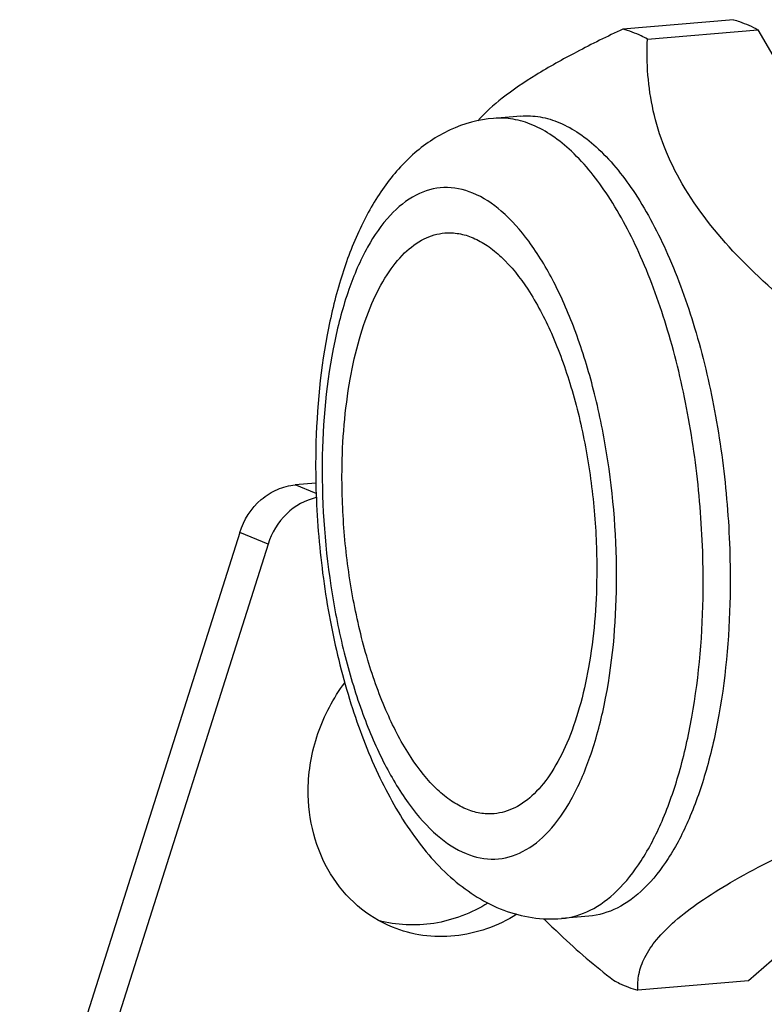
# Model space of a CAD drawing. Header units: millimetres. Extents: x 0 to 420, y 0 to 297.
# Tile 18 of 52: x 136.29 to 145.48, y 75.44 to 87.6. Entities that reach past the tile are written whole.
import ezdxf

# ---------------------------------------------------------------- set-up
doc = ezdxf.new("R2010")
doc.units = ezdxf.units.MM
doc.header["$LTSCALE"] = 23.1
doc.layers.add('COMPONENTS', color=7, linetype='CONTINUOUS')

msp = doc.modelspace()

# ---------------------------------------------------------------- linework, layer by layer
at = {"layer": 'COMPONENTS', "color": 7, "linetype": 'CONTINUOUS'}
for p, q in [((145.09936, 87.60288), (143.73466, 87.48694)), ((144.03597, 87.36329), (145.40067, 87.47923)), ((145.40067, 87.47923), (147.41446, 83.99735)), ((142.47152, 86.4126), (142.13799, 86.38426)), ((139.94316, 81.87783), (139.68842, 81.85619)), ((139.9464, 81.75033), (139.68842, 81.85619)), ((139.00264, 81.2688), (136.28585, 72.69073)), ((139.3521, 81.12539), (139.00264, 81.2688)), ((139.3521, 81.12539), (136.69165, 72.7252)), ((147.35016, 77.53621), (145.28373, 75.72874)), ((143.31123, 76.5282), (142.97769, 76.49987)), ((145.28373, 75.72874), (143.91903, 75.6128))]:
    msp.add_line(p, q, dxfattribs=at)
for points, knots in [([(145.09936, 87.60288), (145.12471, 87.59576), (145.22846, 87.56321), (145.32821, 87.51838), (145.40067, 87.47923)], [0, 0, 0, 0, 0.24220466, 1, 1, 1, 1]), ([(143.73466, 87.48694), (143.5419, 87.39648), (143.17685, 87.21753), (142.67551, 86.93748), (142.26232, 86.65925), (142.03343, 86.4563), (141.94236, 86.35437)], [0, 0, 0, 0, 0.29971725, 0.57207078, 0.80761496, 1, 1, 1, 1]), ([(144.03597, 87.36329), (144.01123, 87.37666), (143.91435, 87.42594), (143.81223, 87.46516), (143.73466, 87.48694)], [0, 0, 0, 0, 0.25873951, 1, 1, 1, 1]), ([(146.04976, 83.88141), (145.73014, 84.13267), (145.14248, 84.64191), (144.54604, 85.38598), (144.2395, 86.01249), (144.05585, 86.60834), (144.02259, 87.06784), (144.03597, 87.36329)], [0, 0, 0, 0, 0.29101933, 0.55521723, 0.67533285, 0.78828669, 1, 1, 1, 1]), ([(142.13799, 86.38426), (141.95303, 86.36855), (141.5865, 86.26897), (141.11798, 85.94909), (140.74373, 85.50885), (140.45169, 84.97888), (140.22823, 84.37135), (140.00773, 83.44289), (139.9457, 82.70217), (139.94066, 82.19576)], [0, 0, 0, 0, 0.10848518, 0.21663063, 0.32683708, 0.44316584, 0.56858183, 0.70402214, 1, 1, 1, 1]), ([(144.72452, 80.55292), (144.72818, 80.92001), (144.69869, 81.65456), (144.55275, 82.7316), (144.31176, 83.74623), (143.9875, 84.64999), (143.59594, 85.40009), (143.2081, 85.89503), (142.87407, 86.16988), (142.63055, 86.30703), (142.38384, 86.38306), (142.21769, 86.39103), (142.13799, 86.38426)], [0, 0, 0, 0, 0.16056048, 0.32093262, 0.47467395, 0.61587183, 0.73976069, 0.84355298, 0.88805215, 0.92819853, 0.9650144, 1, 1, 1, 1]), ([(142.47152, 86.41259), (142.55123, 86.41936), (142.71737, 86.41139), (142.96409, 86.33536), (143.20761, 86.19821), (143.54163, 85.92336), (143.92947, 85.42842), (144.32103, 84.67832), (144.6453, 83.77456), (144.88628, 82.75993), (145.03223, 81.68289), (145.06171, 80.94835), (145.05806, 80.58126)], [0, 0, 0, 0, 0.0349856, 0.07180147, 0.11194785, 0.15644702, 0.26023931, 0.38412817, 0.52532605, 0.67906738, 0.83943952, 1, 1, 1, 1]), ([(143.65547, 80.6352), (143.66085, 81.17613), (143.59938, 81.98352), (143.38722, 83.01552), (143.17174, 83.72199), (142.90705, 84.34086), (142.6026, 84.85032), (142.26759, 85.23317), (141.90757, 85.47694), (141.52473, 85.55817), (141.15262, 85.45188), (140.82808, 85.18135), (140.5522, 84.77486), (140.32648, 84.24545), (140.09031, 83.35862), (140.02605, 82.63082), (140.02103, 82.12667)], [0, 0, 0, 0, 0.16727895, 0.24880019, 0.32551576, 0.39527491, 0.45646297, 0.50831848, 0.5514702, 0.58874073, 0.62537427, 0.66694425, 0.71682806, 0.77605076, 0.8440937, 1, 1, 1, 1]), ([(140.26565, 82.02628), (140.26944, 82.40628), (140.3133, 82.95876), (140.46754, 83.64695), (140.61736, 84.08168), (140.80148, 84.44206), (141.01663, 84.71921), (141.26076, 84.90521), (141.44533, 84.96053), (141.53362, 84.96802)], [0, 0, 0, 0, 0.3330589, 0.48273124, 0.61725975, 0.73501337, 0.83592503, 0.9223464, 1, 1, 1, 1]), ([(141.53362, 84.96802), (141.59147, 84.97292), (141.71205, 84.96711), (141.89111, 84.91191), (142.06785, 84.81235), (142.31028, 84.61285), (142.59176, 84.25361), (142.87594, 83.70918), (143.11128, 83.05324), (143.28617, 82.31684), (143.39209, 81.53514), (143.41349, 81.00202), (143.41084, 80.73559)], [0, 0, 0, 0, 0.03498565, 0.07180225, 0.11195007, 0.15645048, 0.26024458, 0.38413425, 0.52533238, 0.67907057, 0.83943849, 1, 1, 1, 1]), ([(139.94066, 82.19576), (139.9372, 81.84774), (139.96651, 81.15179), (140.11108, 80.13152), (140.35108, 79.16822), (140.67947, 78.30094), (141.09414, 77.55817), (141.60507, 76.96148), (142.13951, 76.62207), (142.61149, 76.49749), (142.85655, 76.48958), (142.97769, 76.49987)], [0, 0, 0, 0, 0.14746491, 0.29454914, 0.43591946, 0.5672538, 0.68639149, 0.7946536, 0.89721422, 0.94848767, 1, 1, 1, 1]), ([(140.02103, 82.12667), (140.01564, 81.58574), (140.07712, 80.77835), (140.28927, 79.74635), (140.50475, 79.03988), (140.76944, 78.42101), (141.07389, 77.91155), (141.4089, 77.5287), (141.76892, 77.28493), (142.15176, 77.2037), (142.52387, 77.31), (142.84842, 77.58052), (143.12429, 77.98701), (143.35002, 78.51642), (143.58618, 79.40325), (143.65045, 80.13105), (143.65547, 80.6352)], [0, 0, 0, 0, 0.16727895, 0.24880019, 0.32551576, 0.39527491, 0.45646297, 0.50831848, 0.5514702, 0.58874073, 0.62537427, 0.66694425, 0.71682806, 0.77605076, 0.8440937, 1, 1, 1, 1]), ([(142.14288, 77.79386), (142.08503, 77.78895), (141.96444, 77.79476), (141.78538, 77.84996), (141.60864, 77.94952), (141.36622, 78.14903), (141.08473, 78.50826), (140.80056, 79.05269), (140.56522, 79.70863), (140.39032, 80.44503), (140.2844, 81.22673), (140.263, 81.75985), (140.26565, 82.02628)], [0, 0, 0, 0, 0.03498565, 0.07180225, 0.11195007, 0.15645048, 0.26024458, 0.38413425, 0.52533238, 0.67907057, 0.83943849, 1, 1, 1, 1]), ([(139.00264, 81.2688), (139.0515, 81.42307), (139.19085, 81.6388), (139.46064, 81.80986), (139.61306, 81.84979), (139.68842, 81.85619)], [0, 0, 0, 0, 0.51203498, 0.76070844, 1, 1, 1, 1]), ([(139.94815, 81.69904), (139.81239, 81.66896), (139.54998, 81.52019), (139.39623, 81.26472), (139.3521, 81.12539)], [0, 0, 0, 0, 0.48753869, 1, 1, 1, 1]), ([(143.41084, 80.73559), (143.40706, 80.35559), (143.3632, 79.80311), (143.20896, 79.11492), (143.05913, 78.68019), (142.87502, 78.31981), (142.65986, 78.04266), (142.41573, 77.85666), (142.23116, 77.80135), (142.14288, 77.79386)], [0, 0, 0, 0, 0.3330589, 0.48273124, 0.61725975, 0.73501337, 0.83592503, 0.9223464, 1, 1, 1, 1]), ([(142.97769, 76.49987), (143.09932, 76.51021), (143.3536, 76.58646), (143.68993, 76.84274), (143.98634, 77.22461), (144.23999, 77.72113), (144.44639, 78.32008), (144.65889, 79.26822), (144.71931, 80.0294), (144.72452, 80.55292)], [0, 0, 0, 0, 0.07765376, 0.16407669, 0.26498991, 0.38274355, 0.51727362, 0.6669455, 1, 1, 1, 1]), ([(145.05806, 80.58126), (145.05285, 80.05773), (144.99242, 79.29656), (144.77993, 78.34841), (144.57353, 77.74946), (144.31987, 77.25294), (144.02347, 76.87107), (143.68714, 76.6148), (143.43286, 76.53854), (143.31123, 76.52821)], [0, 0, 0, 0, 0.3330545, 0.48272638, 0.61725645, 0.73501009, 0.83592331, 0.92234624, 1, 1, 1, 1]), ([(139.8482, 78.09027), (139.85054, 78.32512), (139.93319, 78.79795), (140.15735, 79.22209), (140.29931, 79.41077)], [0, 0, 0, 0, 0.4986715, 1, 1, 1, 1]), ([(140.88807, 76.39276), (140.73238, 76.45664), (140.43684, 76.63902), (140.09918, 77.04257), (139.88977, 77.5416), (139.84637, 77.90616), (139.8482, 78.09027)], [0, 0, 0, 0, 0.23965994, 0.48449906, 0.73779534, 1, 1, 1, 1]), ([(143.91903, 75.6128), (143.91444, 75.6784), (143.92341, 75.81948), (144.00214, 76.03556), (144.15588, 76.259), (144.38803, 76.48794), (144.69718, 76.72127), (145.22829, 77.05142), (145.67239, 77.27336), (145.98546, 77.42028)], [0, 0, 0, 0, 0.06852548, 0.14517952, 0.23676985, 0.34883447, 0.48359365, 0.63961, 1, 1, 1, 1]), ([(142.06783, 76.6898), (141.86518, 76.56561), (141.41856, 76.39228), (140.93711, 76.41493), (140.71734, 76.47524)], [0, 0, 0, 0, 0.51050705, 1, 1, 1, 1]), ([(142.42526, 76.55129), (142.30777, 76.47852), (142.05989, 76.35897), (141.66243, 76.26874), (141.26319, 76.27469), (141.00804, 76.34354), (140.88807, 76.39276)], [0, 0, 0, 0, 0.25893405, 0.51085362, 0.75704127, 1, 1, 1, 1]), ([(142.75924, 76.49744), (142.82436, 76.43073), (143.09745, 76.16268), (143.39025, 75.91527), (143.61772, 75.73645)], [0, 0, 0, 0, 0.2436884, 1, 1, 1, 1]), ([(143.61772, 75.73645), (143.64246, 75.72308), (143.73934, 75.6738), (143.84146, 75.63458), (143.91903, 75.6128)], [0, 0, 0, 0, 0.25873951, 1, 1, 1, 1])]:
    msp.add_open_spline(points, degree=3, knots=knots, dxfattribs=at)

doc.saveas('drawing.dxf')
